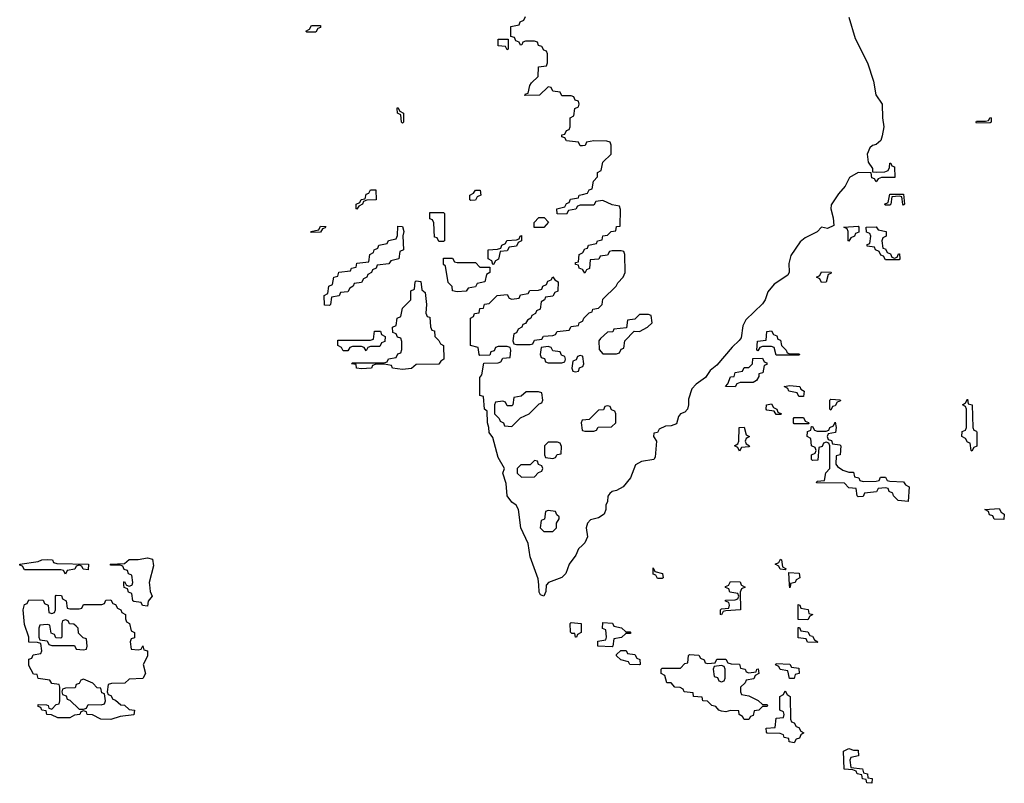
# Model space of a CAD drawing. Header units: inches. Extents: x 2710028 to 2964570, y 496606 to 722708.
# Tile 84 of 228: x 2867529 to 2871852, y 619129 to 622480. Entities that reach past the tile are written whole.
import ezdxf

# ---------------------------------------------------------------- set-up
doc = ezdxf.new("R2010")
doc.units = ezdxf.units.IN
doc.header["$MEASUREMENT"] = 0
for name, color, linetype in [('C8661', 7, 'Continuous'), ('C8662', 7, 'Continuous'), ('C8671', 7, 'Continuous'), ('C8672', 7, 'Continuous')]:
    doc.layers.add(name, color=color, linetype=linetype)

msp = doc.modelspace()

# ---------------------------------------------------------------- linework, layer by layer
at = {"layer": 'C8661', "color": 6}
for points in [[(2868099, 620000), (2868102, 619970), (2868110.5, 619949.5), (2868092.7, 619927.3), (2868090, 619906), (2868068.4, 619908.4), (2868062, 619922), (2868030, 619926), (2868026, 619930), (2868022, 619962), (2868007.3, 619967.3), (2868002, 619982), (2867987.3, 619987.3), (2867986.6, 620000)], [(2867997, 620000), (2867998, 619998), (2868010, 619994), (2868022, 619998), (2868022.7, 620000)], [(2869842, 620000), (2869841.1, 619998.9), (2869838.7, 619970), (2869830, 619949.8), (2869816.5, 619956.5), (2869810, 619968), (2869807.8, 620000)]]:
    msp.add_lwpolyline(points, dxfattribs=at)
for points in [[(2867750, 619894), (2867790, 619894), (2867802, 619898), (2867810, 619914), (2867890, 619914), (2867902, 619918), (2867907.3, 619932.7), (2867930, 619934), (2867938, 619918), (2867950, 619914), (2867958, 619898), (2867974, 619890), (2867978, 619878), (2867994, 619870), (2867994, 619850), (2867998, 619838), (2868012, 619830), (2868018, 619798), (2868034, 619790), (2868032.7, 619767.3), (2868018, 619762), (2868014, 619750), (2868018, 619718), (2868050, 619714), (2868062, 619718), (2868070, 619732), (2868074, 619714), (2868090.5, 619710.5), (2868090, 619686), (2868072, 619650), (2868082, 619610), (2868070, 619588), (2868010, 619586), (2867991.6, 619568.4), (2867932.7, 619567.3), (2867918, 619562), (2867914, 619530), (2867918, 619518), (2867930, 619514), (2867938, 619498), (2867950, 619494), (2867972.7, 619472.7), (2867990, 619472), (2868010, 619452), (2868034, 619450), (2868030.7, 619429.3), (2867970, 619422), (2867930, 619409.2), (2867886, 619410), (2867848.7, 619428.7), (2867826, 619430), (2867822, 619442), (2867810, 619446), (2867798, 619442), (2867794, 619430), (2867770, 619428), (2867750, 619415.3), (2867696.4, 619416.4), (2867668.8, 619428.9), (2867648, 619430), (2867646, 619446), (2867626, 619450), (2867622, 619462), (2867610, 619466), (2867610, 619474), (2867647.3, 619472.7), (2867654, 619470), (2867658, 619458), (2867670, 619454), (2867690, 619474), (2867702, 619478), (2867706, 619490), (2867706, 619550), (2867702, 619562), (2867670, 619566), (2867662, 619582), (2867610, 619588), (2867606, 619606), (2867590, 619608), (2867570, 619646), (2867570, 619674), (2867582, 619678), (2867588, 619692), (2867622, 619698), (2867626, 619710), (2867622, 619742), (2867607.3, 619747.3), (2867570, 619748), (2867569.2, 619770), (2867550, 619826), (2867545.2, 619890), (2867550, 619914), (2867562, 619918), (2867570, 619934), (2867632, 619932), (2867638, 619918), (2867654, 619910), (2867658, 619878), (2867670, 619874), (2867682, 619878), (2867686, 619890), (2867686, 619950), (2867690, 619954), (2867712.7, 619952.7), (2867718, 619938), (2867734, 619930), (2867738, 619898)], [(2867730, 619846), (2867718, 619842), (2867714, 619830), (2867714, 619770), (2867710, 619766), (2867687.3, 619767.3), (2867682, 619782), (2867667.3, 619787.3), (2867662, 619822), (2867650, 619826), (2867618, 619822), (2867614, 619810), (2867614, 619770), (2867618, 619758), (2867650, 619754), (2867658, 619738), (2867670, 619734), (2867770, 619734), (2867778, 619718), (2867810, 619714), (2867822, 619718), (2867826, 619730), (2867822, 619762), (2867807.3, 619767.3), (2867787.3, 619787.3), (2867786, 619810), (2867778, 619818), (2867767.3, 619827.3), (2867748, 619828), (2867742, 619842)], [(2869970, 619769.3), (2869966, 619786), (2869954, 619786), (2869948, 619792), (2869946, 619830), (2869950, 619834), (2869994, 619830), (2869994, 619790), (2869978, 619782), (2869974, 619770)], [(2867810, 619586), (2867798, 619582), (2867790, 619566), (2867778, 619562), (2867772.7, 619547.3), (2867730, 619546), (2867718, 619542), (2867714, 619530), (2867718, 619518), (2867732.7, 619512.7), (2867738, 619498), (2867750, 619494), (2867790, 619454), (2867810, 619454), (2867822, 619458), (2867830, 619474), (2867887.3, 619472.7), (2867902, 619478), (2867906, 619490), (2867902, 619522), (2867890, 619526), (2867886, 619546), (2867870, 619548), (2867850, 619568)]]:
    msp.add_lwpolyline(points, close=True, dxfattribs=at)
at = {"layer": 'C8662', "color": 6}
for points in [[(2870000, 621927.1), (2869990, 621926), (2869982, 621942), (2869930, 621948), (2869922, 621962), (2869910, 621966), (2869910, 621974), (2869922, 621978), (2869930, 621994), (2869942, 621998), (2869946, 622010), (2869946, 622050), (2869962, 622058), (2869966, 622090), (2869982, 622098), (2869986, 622110), (2869982, 622122), (2869967.3, 622127.3), (2869962, 622142), (2869950, 622146), (2869910, 622146), (2869902, 622162), (2869870, 622166), (2869862, 622182), (2869850, 622186), (2869811.6, 622148.4), (2869747.3, 622147.3), (2869750, 622154), (2869762, 622158), (2869768.4, 622191.6), (2869776.4, 622203.6), (2869806, 622230), (2869807.3, 622272.7), (2869842, 622278), (2869846, 622290), (2869846, 622330), (2869842, 622342), (2869830, 622346), (2869822, 622362), (2869807.3, 622367.3), (2869802, 622382), (2869790, 622386), (2869750, 622386), (2869738, 622382), (2869734, 622370), (2869728, 622368), (2869722, 622382), (2869707.3, 622387.3), (2869702, 622402), (2869686, 622406), (2869686, 622450), (2869722, 622458), (2869726, 622470), (2869742, 622478), (2869750, 622494)], [(2870000, 621666), (2869990, 621666), (2869978, 621662), (2869971.6, 621648.4), (2869938, 621642), (2869930, 621626), (2869888.7, 621628.7), (2869888, 621650), (2869922, 621658), (2869930, 621674), (2869942, 621678), (2869947.3, 621692.7), (2869982, 621698), (2869986, 621710), (2870000, 621713.1)], [(2870000, 621383), (2869986, 621390), (2869982, 621402), (2869970, 621406), (2869970, 621414), (2869982, 621418), (2869986, 621450), (2870000, 621457)], [(2869807.8, 620000), (2869806, 620026), (2869770, 620122), (2869761.5, 620181.5), (2869729.7, 620250), (2869719, 620330), (2869709.3, 620350), (2869690, 620362.9), (2869669.7, 620390), (2869664.9, 620444.9), (2869649.7, 620490), (2869658, 620510), (2869630, 620558), (2869606, 620646), (2869590, 620668), (2869589.6, 620689.6), (2869582.7, 620710), (2869582, 620762), (2869569.3, 620770), (2869566, 620826), (2869549, 620830), (2869549.2, 620910), (2869558, 620922), (2869567.3, 620972.7), (2869630, 620974), (2869642, 620978), (2869650, 620994), (2869682, 620998), (2869686, 621030), (2869682, 621042), (2869670, 621046), (2869630, 621046), (2869618, 621042), (2869612.7, 621027.3), (2869598, 621022), (2869592.7, 621007.3), (2869550, 621006), (2869546, 621010), (2869542, 621042), (2869509, 621050), (2869508, 621170), (2869522, 621178), (2869526, 621190), (2869546, 621194), (2869550, 621212), (2869566, 621214), (2869570, 621232), (2869590, 621234), (2869626, 621270), (2869670, 621274), (2869678, 621258), (2869690, 621254), (2869722, 621258), (2869727.3, 621272.7), (2869762, 621278), (2869768.4, 621291.6), (2869807.3, 621292.7), (2869822, 621298), (2869826, 621310), (2869842, 621318), (2869847.3, 621332.7), (2869862, 621338), (2869870, 621351.3), (2869878, 621338), (2869894, 621330), (2869891.6, 621288.4), (2869878, 621282), (2869870, 621266), (2869838, 621262), (2869834, 621250), (2869818, 621242), (2869814, 621210), (2869798, 621202), (2869794, 621190), (2869778, 621182), (2869774, 621170), (2869758, 621162), (2869750, 621146), (2869738, 621142), (2869734, 621130), (2869718, 621122), (2869710, 621106), (2869698, 621102), (2869694, 621070), (2869698, 621058), (2869710, 621054), (2869770, 621054), (2869782, 621058), (2869790, 621074), (2869822, 621078), (2869828.4, 621091.6), (2869870, 621094), (2869882, 621098), (2869888.4, 621111.6), (2869942, 621118), (2869950, 621134), (2869982, 621138), (2869986, 621150), (2870000, 621157)], [(2870000, 621002.7), (2869990, 621006), (2869978, 621002), (2869972.7, 620987.3), (2869958, 620982), (2869954, 620950), (2869958, 620938), (2869970, 620934), (2869982, 620938), (2869987.3, 620952.7), (2870000, 620957.3)], [(2870000, 620722.3), (2869998, 620722), (2869994, 620710), (2869998, 620678), (2870000, 620677.3)], [(2870000, 620174.5), (2869982.3, 620157.7), (2869970.2, 620129.8), (2869941.6, 620090), (2869927.7, 620050), (2869910, 620032.3), (2869850.4, 620009.6), (2869842, 620000)], [(2868022.7, 620000), (2868026, 620010), (2868022, 620042), (2868007.3, 620047.3), (2868002, 620062), (2867987.3, 620067.3), (2867982, 620082), (2867970, 620086), (2867930, 620086), (2867926, 620090), (2867990, 620094), (2868009.4, 620110.6), (2868049.3, 620110.7), (2868090, 620118.8), (2868112.3, 620112.3), (2868116.8, 620083.2), (2868098, 620010), (2868099, 620000)], [(2867986.6, 620000), (2867986, 620010), (2867990, 620014), (2867997, 620000)]]:
    msp.add_lwpolyline(points, dxfattribs=at)
for points in [[(2868790, 622426), (2868786, 622430), (2868802, 622438), (2868810, 622454), (2868850, 622454), (2868850, 622446), (2868838, 622442), (2868830, 622426)], [(2869670, 622348), (2869662, 622362), (2869630, 622366), (2869630, 622394), (2869674, 622394), (2869674, 622350)], [(2869210, 622026), (2869206, 622030), (2869202, 622062), (2869188, 622070), (2869186, 622090), (2869190, 622094), (2869198, 622078), (2869214, 622070), (2869214, 622030)], [(2869010, 621648), (2869006, 621650), (2869006, 621670), (2869022, 621678), (2869028.4, 621691.6), (2869046, 621694), (2869050, 621714), (2869062, 621718), (2869070, 621734), (2869092.7, 621732.7), (2869094, 621690), (2869052.7, 621687.3), (2869038, 621682), (2869034, 621670), (2869018, 621662)], [(2869510, 621686), (2869506, 621690), (2869506, 621710), (2869522, 621718), (2869530, 621732), (2869551.6, 621731.6), (2869554, 621710), (2869538, 621702), (2869530, 621688)], [(2869370, 621506), (2869362, 621522), (2869350, 621526), (2869348, 621588), (2869342, 621602), (2869330, 621606), (2869330, 621634), (2869390, 621634), (2869394, 621630), (2869394, 621510), (2869390, 621506)], [(2869787.3, 621567.3), (2869788, 621590), (2869808.4, 621611.6), (2869831.6, 621611.6), (2869851.6, 621591.6), (2869830, 621568.7)], [(2868810, 621546), (2868808, 621550), (2868842, 621558), (2868850, 621574), (2868872.7, 621572.7), (2868870, 621566), (2868858, 621562), (2868850, 621548)], [(2868890, 621226), (2868867.3, 621227.3), (2868866, 621270), (2868882, 621278), (2868886, 621310), (2868902, 621318), (2868908, 621350), (2868926, 621354), (2868930, 621372), (2868982, 621378), (2868986, 621390), (2869006, 621394), (2869010, 621412), (2869062, 621418), (2869066, 621450), (2869082, 621458), (2869086, 621470), (2869102, 621478), (2869106, 621490), (2869142, 621498), (2869148.4, 621511.6), (2869182, 621518), (2869187.3, 621532.7), (2869190, 621574), (2869210, 621572), (2869216, 621550), (2869212, 621532), (2869214, 621470), (2869198, 621462), (2869194, 621430), (2869158, 621422), (2869150, 621408), (2869098, 621402), (2869094, 621390), (2869078, 621382), (2869074, 621370), (2869058, 621362), (2869054, 621350), (2869038, 621342), (2869030, 621326), (2868998, 621322), (2868994, 621310), (2868978, 621302), (2868970, 621286), (2868938, 621282), (2868931.6, 621268.4), (2868898, 621262), (2868894, 621230)], [(2869606, 621406), (2869602, 621422), (2869586, 621430), (2869586, 621470), (2869627.3, 621472.7), (2869642, 621478), (2869646, 621490), (2869662, 621498), (2869668.4, 621511.6), (2869710, 621514), (2869722, 621518), (2869726, 621530), (2869732.7, 621532.7), (2869732, 621510), (2869718, 621502), (2869710, 621486), (2869678, 621482), (2869670, 621466), (2869638, 621462), (2869631.6, 621428.4), (2869618, 621422), (2869610, 621406)], [(2869450, 621414), (2869530, 621414), (2869550, 621394), (2869594, 621394), (2869594, 621370), (2869578, 621362), (2869572, 621330), (2869538, 621322), (2869530, 621308), (2869498, 621302), (2869490, 621288), (2869450, 621286), (2869429, 621290), (2869428.4, 621308.4), (2869410, 621326), (2869398, 621398), (2869390, 621406), (2869390, 621434), (2869430, 621434), (2869438, 621418)], [(2869210, 620945.2), (2869166, 620950), (2869162, 620962), (2869130, 620968), (2869090, 620966), (2869078, 620962), (2869074, 620950), (2869030, 620947), (2869008, 620950), (2869006, 620966), (2868986, 620970), (2868990, 620974), (2869130, 620974), (2869142, 620978), (2869148.4, 620991.6), (2869182, 620998), (2869190, 621014), (2869202, 621018), (2869207.3, 621032.7), (2869207.3, 621067.3), (2869202, 621082), (2869187.3, 621087.3), (2869182, 621102), (2869167.3, 621107.3), (2869166, 621130), (2869182, 621138), (2869186, 621170), (2869202, 621178), (2869210, 621214), (2869246, 621250), (2869246, 621290), (2869262, 621298), (2869266, 621330), (2869270, 621334), (2869290, 621331.3), (2869294.8, 621294.8), (2869310, 621282), (2869316, 621230), (2869312, 621192), (2869318, 621178), (2869330, 621174), (2869332.7, 621132.7), (2869338, 621118), (2869350, 621114), (2869352, 621090), (2869370, 621072), (2869376.9, 621056.9), (2869390.4, 621050), (2869391, 620990), (2869378, 620982), (2869370, 620968), (2869270, 620966), (2869250, 620949.5)], [(2869050, 621026), (2869042, 621042), (2869030, 621046), (2868990, 621046), (2868978, 621042), (2868970, 621026), (2868950, 621026), (2868942, 621042), (2868926, 621050), (2868926, 621074), (2869070, 621074), (2869082, 621078), (2869087.3, 621112.7), (2869112.7, 621112.7), (2869118, 621098), (2869134, 621090), (2869132.7, 621067.3), (2869118, 621062), (2869110, 621046), (2869070, 621046), (2869058, 621042)], [(2869850, 621046), (2869818, 621042), (2869814, 621010), (2869818, 620998), (2869832.7, 620992.7), (2869838, 620978), (2869850, 620974), (2869910, 620974), (2869922, 620978), (2869926, 620990), (2869922, 621002), (2869907.3, 621007.3), (2869902, 621022), (2869870, 621026), (2869862, 621042)], [(2869807.3, 620847.3), (2869752.7, 620847.3), (2869731.6, 620828.4), (2869698, 620822), (2869694, 620790), (2869690, 620786), (2869670, 620786), (2869662, 620802), (2869650, 620806), (2869618, 620802), (2869614, 620790), (2869614, 620750), (2869634, 620730), (2869638, 620718), (2869654, 620710), (2869658, 620698), (2869690, 620694), (2869727.3, 620732.7), (2869766, 620750), (2869810, 620794), (2869822, 620798), (2869826, 620810), (2869822, 620842)], [(2869890, 620626), (2869850, 620626), (2869834, 620610), (2869834, 620570), (2869838, 620558), (2869870, 620554), (2869882, 620558), (2869888.4, 620571.6), (2869906, 620574), (2869907.3, 620607.3), (2869902, 620622)], [(2869790, 620546), (2869770, 620526), (2869730, 620526), (2869714, 620510), (2869714, 620490), (2869732.7, 620472.7), (2869790, 620474), (2869807.3, 620492.7), (2869822, 620498), (2869826, 620510), (2869822, 620522), (2869807.3, 620527.3), (2869802, 620542)], [(2869850, 620326), (2869838, 620322), (2869832.7, 620287.3), (2869818, 620282), (2869814, 620250), (2869830, 620234), (2869870, 620234), (2869886, 620250), (2869886, 620270), (2869898, 620290), (2869898, 620298), (2869887.3, 620307.3), (2869882, 620322)], [(2867830, 620066), (2867808.4, 620068.4), (2867802, 620082), (2867790, 620086), (2867778, 620082), (2867771.6, 620068.4), (2867738, 620062), (2867730, 620046), (2867722, 620062), (2867710, 620066), (2867550, 620066), (2867542, 620082), (2867530, 620086), (2867529.3, 620090), (2867610, 620102), (2867626, 620110), (2867650, 620110.8), (2867674, 620110), (2867678, 620098), (2867692.7, 620092.7), (2867832, 620090)]]:
    msp.add_lwpolyline(points, close=True, dxfattribs=at)
at = {"layer": 'C8671', "color": 6}
for points in [[(2870697.3, 620000), (2870698, 619998), (2870714, 619990), (2870698, 619982), (2870692.7, 619967.3), (2870694, 619890), (2870630, 619886), (2870618, 619882), (2870610, 619868), (2870606, 619870), (2870606, 619890), (2870610, 619894), (2870642, 619898), (2870646, 619910), (2870642, 619922), (2870627.3, 619927.3), (2870627.3, 619932.7), (2870670, 619934), (2870682, 619938), (2870686, 619950), (2870682, 619962), (2870647.3, 619967.3), (2870642, 619982), (2870627.3, 619987.3), (2870627.3, 619992.7), (2870642, 619998), (2870643, 620000)], [(2870912.8, 620000), (2870910, 619986), (2870909.2, 620000)]]:
    msp.add_lwpolyline(points, dxfattribs=at)
for points in [[(2870990, 619846), (2870947.3, 619847.3), (2870947.3, 619912.7), (2870954, 619910), (2870958, 619898), (2870991.3, 619891.3), (2870994, 619874), (2871012, 619870), (2870998, 619862)], [(2870190, 619794), (2870210, 619794), (2870212, 619790), (2870210, 619786), (2870190, 619786), (2870171.6, 619768.4), (2870138, 619762), (2870134, 619730), (2870130, 619728), (2870068, 619730), (2870067.3, 619752.7), (2870102, 619758), (2870106, 619770), (2870102, 619802), (2870088, 619808), (2870090, 619834), (2870131.6, 619831.6), (2870138, 619818), (2870171.6, 619811.6)], [(2871030, 619746), (2870988.4, 619748.4), (2870982, 619762), (2870947.3, 619767.3), (2870947.3, 619812.7), (2870952.7, 619812.7), (2870958, 619798), (2870990, 619794), (2870998, 619778), (2871010, 619774), (2871018, 619758), (2871034, 619750)], [(2870250, 619648), (2870208, 619650), (2870202, 619662), (2870168, 619670), (2870150, 619688), (2870150, 619694), (2870168, 619712), (2870191.6, 619711.6), (2870198, 619698), (2870230, 619694), (2870238, 619678), (2870252, 619672), (2870254, 619650)], [(2870550, 619654), (2870582, 619658), (2870590, 619674), (2870630, 619674), (2870638, 619658), (2870652.7, 619652.7), (2870690, 619651.3), (2870694, 619634), (2870714, 619630), (2870718, 619618), (2870730, 619614), (2870762, 619618), (2870766, 619630), (2870771.6, 619631.6), (2870774, 619610), (2870758, 619602), (2870752.7, 619587.3), (2870718, 619582), (2870714, 619570), (2870694, 619550), (2870694, 619530), (2870698, 619518), (2870730, 619512), (2870771.6, 619491.6), (2870790, 619474), (2870810, 619474), (2870814, 619470), (2870810, 619466), (2870790, 619466), (2870774, 619450), (2870754, 619446), (2870750, 619426), (2870738, 619422), (2870730, 619408), (2870710, 619408), (2870702, 619422), (2870688, 619430), (2870686, 619446), (2870650, 619448), (2870630, 619442), (2870610, 619445.2), (2870598, 619450), (2870585.6, 619465.6), (2870568, 619470), (2870549, 619489), (2870528, 619490), (2870526, 619506), (2870488, 619510), (2870486, 619526), (2870446, 619530), (2870442, 619542), (2870428.7, 619548.7), (2870406, 619550), (2870389, 619569), (2870370, 619569.4), (2870362, 619602), (2870346, 619610), (2870346, 619630), (2870350, 619634), (2870430, 619634), (2870450, 619654), (2870462, 619658), (2870466, 619690), (2870470, 619694), (2870511.6, 619691.6), (2870518, 619678), (2870534, 619670), (2870538, 619658)], [(2870930, 619588.7), (2870909, 619589), (2870902, 619622), (2870868.4, 619628.4), (2870862, 619642), (2870848, 619648), (2870850, 619654), (2870910, 619652), (2870918, 619638), (2870950, 619634), (2870952, 619610), (2870934, 619606)], [(2870610, 619646), (2870578, 619642), (2870574, 619630), (2870578, 619598), (2870592.7, 619592.7), (2870598, 619578), (2870610, 619574), (2870622, 619578), (2870626, 619590), (2870626, 619630), (2870622, 619642)], [(2870930, 619306), (2870908, 619310), (2870906, 619326), (2870886, 619330), (2870882, 619342), (2870867.3, 619347.3), (2870810.8, 619349.2), (2870807.3, 619352.7), (2870806, 619370), (2870846, 619374), (2870850, 619414), (2870882, 619418), (2870886, 619430), (2870882, 619442), (2870866, 619450), (2870866, 619510), (2870882, 619518), (2870890, 619534), (2870898, 619518), (2870912, 619510), (2870914, 619410), (2870918, 619398), (2870930, 619394), (2870938, 619378), (2870950, 619374), (2870958, 619358), (2870972, 619350), (2870958, 619342), (2870952.7, 619327.3), (2870938, 619322)], [(2871190, 619274), (2871210, 619274), (2871211.2, 619248.9), (2871178, 619242), (2871174, 619230), (2871178, 619198), (2871230, 619192), (2871234, 619174), (2871250.9, 619170.9), (2871252.7, 619152.7), (2871272, 619150), (2871270, 619128.7), (2871248, 619130), (2871246, 619146), (2871230, 619148), (2871226, 619166), (2871206, 619170), (2871202, 619182), (2871187.3, 619187.3), (2871148.7, 619190), (2871146, 619270), (2871170, 619282)]]:
    msp.add_lwpolyline(points, close=True, dxfattribs=at)
at = {"layer": 'C8672', "color": 6}
for points in [[(2871170, 622491.3), (2871197.6, 622397.6), (2871251.2, 622291.2), (2871277.4, 622210), (2871287.3, 622150), (2871316.3, 622110), (2871317.1, 622050), (2871322.8, 622010), (2871316.4, 621970), (2871310, 621949.5), (2871290, 621932.7), (2871272.8, 621927.2), (2871262, 621918), (2871250.6, 621890), (2871254, 621854), (2871272.7, 621827.3), (2871272.7, 621812.7), (2871290, 621811.3), (2871327.3, 621812.7), (2871342, 621818), (2871348.4, 621831.6), (2871349, 621850), (2871354, 621850), (2871358, 621838), (2871370, 621834), (2871372, 621788), (2871312.7, 621787.3), (2871298, 621782), (2871290, 621768), (2871282, 621782), (2871270, 621786), (2871268, 621808), (2871210, 621809.3), (2871172.8, 621787.2), (2871153, 621750), (2871123.7, 621716.3), (2871092.5, 621667.5), (2871090.4, 621650), (2871101.3, 621610), (2871103.6, 621576.4), (2871076, 621564), (2871050, 621569), (2871030.4, 621549.6), (2870977.8, 621522.2), (2870955.6, 621504.4), (2870914.9, 621445.1), (2870905.5, 621410), (2870907.7, 621372.3), (2870901.4, 621358.6), (2870841.1, 621318.9), (2870813.8, 621286.2), (2870802.4, 621250), (2870790, 621232.3), (2870716.7, 621163.3), (2870703.4, 621136.6), (2870696.2, 621083.8), (2870688.6, 621071.4), (2870657.6, 621042.4), (2870590, 620964.5), (2870560.3, 620939.7), (2870540.7, 620910), (2870499.8, 620880.2), (2870480.5, 620859.5), (2870465.4, 620814.6), (2870466, 620790), (2870460.7, 620770), (2870450, 620757.2), (2870430.5, 620749.5), (2870421.7, 620738.3), (2870413.1, 620706.9), (2870390, 620697), (2870364, 620696), (2870336.9, 620683.1), (2870330, 620668), (2870314, 620666), (2870312, 620650), (2870324.7, 620630), (2870319.8, 620560.2), (2870314, 620550), (2870259.1, 620540.9), (2870233.4, 620526.6), (2870210.8, 620470), (2870178.8, 620430), (2870150, 620413.2), (2870130.7, 620409.3), (2870119.6, 620400.4), (2870111.2, 620388.9), (2870110, 620366), (2870102, 620350), (2870102.8, 620330), (2870094.9, 620310), (2870070, 620293.2), (2870035.3, 620284.7), (2870022, 620270), (2870016, 620250), (2870022, 620210), (2870010, 620184), (2870000, 620174.5)], [(2870000, 621713.1), (2870022, 621718), (2870030, 621734), (2870042, 621738), (2870048.4, 621771.6), (2870066, 621790), (2870066, 621810), (2870082, 621818), (2870090, 621854), (2870126, 621890), (2870126, 621930), (2870122, 621942), (2870107.3, 621947.3), (2870050, 621948), (2870018, 621942), (2870011.6, 621928.4), (2870000, 621927.1)], [(2870000, 621457), (2870002, 621458), (2870010, 621474), (2870022, 621478), (2870026, 621490), (2870062, 621498), (2870066, 621510), (2870086, 621514), (2870090, 621532), (2870110, 621534), (2870126, 621550), (2870146, 621554), (2870150, 621572), (2870166, 621574), (2870167.3, 621647.3), (2870162, 621662), (2870130, 621668), (2870090, 621686), (2870058, 621682), (2870050, 621666), (2870000, 621666)], [(2870000, 621157), (2870002, 621158), (2870006, 621170), (2870030, 621194), (2870042, 621198), (2870046, 621210), (2870070, 621214), (2870086, 621230), (2870090, 621254), (2870148, 621310), (2870154.6, 621325.4), (2870178, 621350), (2870188, 621370), (2870186, 621450), (2870182, 621462), (2870170, 621466), (2870130, 621466), (2870118, 621462), (2870110, 621446), (2870078, 621442), (2870071.6, 621428.4), (2870034, 621426), (2870031.6, 621388.4), (2870018, 621382), (2870010, 621368), (2870002, 621382), (2870000, 621383)], [(2870000, 620957.3), (2870002, 620958), (2870006, 620970), (2870002, 621002), (2870000, 621002.7)], [(2870000, 620677.3), (2870010, 620674), (2870050, 620674), (2870062, 620678), (2870068.4, 620691.6), (2870127.3, 620692.7), (2870146, 620710), (2870146, 620750), (2870142, 620762), (2870127.3, 620767.3), (2870122, 620782), (2870110, 620786), (2870098, 620782), (2870092, 620768), (2870070, 620766), (2870030, 620726), (2870000, 620722.3)], [(2870909.2, 620000), (2870906, 620054), (2870951.6, 620051.6), (2870954, 620030), (2870938, 620022), (2870934, 620010), (2870914, 620006), (2870912.8, 620000)], [(2870643, 620000), (2870650, 620014), (2870692.7, 620012.7), (2870697.3, 620000)]]:
    msp.add_lwpolyline(points, dxfattribs=at)
for points in [[(2871730, 622026), (2871728, 622030), (2871730, 622034), (2871770, 622034), (2871782, 622038), (2871790, 622051.3), (2871794, 622050), (2871794, 622030), (2871790, 622028)], [(2871410, 621666), (2871406, 621670), (2871402, 621702), (2871390, 621706), (2871358, 621702), (2871354, 621670), (2871350, 621666), (2871330, 621666), (2871326, 621670), (2871342, 621678), (2871350, 621714), (2871410, 621714), (2871414, 621670)], [(2871170, 621508), (2871166, 621510), (2871166, 621550), (2871162, 621562), (2871148, 621570), (2871210, 621574), (2871214, 621570), (2871212.7, 621547.3), (2871198, 621542), (2871194, 621530), (2871178, 621522)], [(2871370, 621434), (2871382, 621438), (2871388, 621452), (2871392, 621452), (2871394, 621430), (2871390, 621426), (2871330, 621426), (2871322, 621442), (2871310, 621446), (2871302, 621462), (2871286, 621470), (2871282, 621482), (2871250, 621486), (2871250, 621494), (2871262, 621498), (2871266, 621530), (2871262, 621542), (2871247.3, 621547.3), (2871246, 621570), (2871290, 621571.3), (2871298, 621558), (2871334, 621550), (2871334, 621530), (2871318, 621522), (2871314, 621510), (2871318, 621478), (2871330, 621474), (2871338, 621458), (2871352.7, 621452.7), (2871358, 621438)], [(2871050, 621326), (2871042, 621342), (2871028, 621350), (2871042, 621358), (2871050, 621374), (2871091.6, 621371.6), (2871090, 621366), (2871078, 621362), (2871070, 621328)], [(2870290, 621186), (2870250, 621186), (2870230, 621166), (2870198, 621162), (2870192.7, 621127.3), (2870138, 621122), (2870134, 621110), (2870110, 621108), (2870079.6, 621080.4), (2870072, 621070), (2870072.7, 621032.7), (2870090, 621014), (2870150, 621014), (2870162, 621018), (2870170, 621034), (2870182, 621038), (2870186, 621070), (2870227.3, 621112.7), (2870250, 621112), (2870286, 621130), (2870306, 621150), (2870302, 621182)], [(2870910, 621014), (2870950, 621014), (2870954, 621010), (2870950, 621008), (2870850, 621008), (2870842, 621042), (2870830, 621046), (2870790, 621046), (2870778, 621042), (2870770, 621026), (2870766, 621030), (2870768.4, 621068.4), (2870806, 621074), (2870810, 621112), (2870830, 621114), (2870838, 621098), (2870852.7, 621092.7), (2870858, 621078), (2870870, 621074), (2870874, 621050), (2870894, 621030), (2870898, 621018)], [(2870670, 620868), (2870628, 620870), (2870638, 620882), (2870650, 620912), (2870666, 620914), (2870670, 620932), (2870702, 620938), (2870710, 620954), (2870730, 620954), (2870746, 620970), (2870747.3, 620992.7), (2870790, 620994), (2870798, 620978), (2870810, 620974), (2870810, 620966), (2870798, 620962), (2870792, 620930), (2870774, 620926), (2870774, 620914), (2870763.6, 620896.4), (2870750, 620888), (2870692.7, 620887.3), (2870678, 620882)], [(2870950, 620826), (2870942, 620842), (2870906, 620850), (2870902, 620862), (2870886, 620870), (2870910, 620874), (2870954, 620870), (2870958, 620858), (2870974, 620850), (2870970, 620826)], [(2870850, 620748), (2870842, 620762), (2870810, 620766), (2870806, 620770), (2870808, 620790), (2870830, 620794), (2870838, 620778), (2870854, 620770), (2870858, 620758), (2870874, 620750), (2870870, 620748)], [(2871090, 620766), (2871086, 620770), (2871086, 620810), (2871090, 620814), (2871132, 620812), (2871132.7, 620807.3), (2871118, 620802), (2871110, 620786), (2871098, 620782)], [(2871710, 620586), (2871706, 620590), (2871702, 620622), (2871690, 620626), (2871682, 620642), (2871666, 620650), (2871667.3, 620672.7), (2871682, 620678), (2871686, 620690), (2871686, 620770), (2871682, 620782), (2871668, 620790), (2871682, 620798), (2871690, 620814), (2871694, 620794), (2871711.3, 620790), (2871714, 620690), (2871718, 620678), (2871730, 620674), (2871731.6, 620668.4), (2871731.6, 620608.4), (2871718, 620602)], [(2870930, 620706), (2870926, 620710), (2870926, 620730), (2870930, 620734), (2870970, 620734), (2870978, 620718), (2870992.7, 620712.7), (2870994, 620706), (2870990, 620706)], [(2870690, 620586), (2870682, 620602), (2870668, 620610), (2870682, 620618), (2870686, 620630), (2870688, 620690), (2870710, 620692), (2870718, 620658), (2870734, 620650), (2870718, 620642), (2870714, 620630), (2870718, 620618), (2870734, 620610), (2870730, 620606), (2870698, 620602)], [(2871170, 620494), (2871190, 620494), (2871194, 620474), (2871214, 620470), (2871218, 620458), (2871232.7, 620452.7), (2871290, 620454), (2871302, 620458), (2871308.4, 620471.6), (2871330, 620472), (2871338, 620458), (2871350, 620454), (2871410, 620452), (2871418, 620438), (2871434, 620430), (2871430, 620366), (2871386, 620370), (2871366, 620390), (2871362, 620402), (2871346, 620410), (2871342, 620422), (2871330, 620426), (2871298, 620422), (2871291.6, 620408.4), (2871238, 620402), (2871232.7, 620387.3), (2871210, 620386), (2871206, 620390), (2871202, 620422), (2871170, 620426), (2871150, 620446), (2871027.3, 620447.3), (2871030, 620454), (2871062, 620458), (2871068.4, 620491.6), (2871086, 620510), (2871086, 620610), (2871082, 620622), (2871070, 620626), (2871058, 620622), (2871052.7, 620607.3), (2871038, 620602), (2871032.7, 620547.3), (2871010, 620546), (2871006, 620550), (2871006, 620570), (2871022, 620578), (2871026, 620590), (2871022, 620602), (2871006, 620610), (2871002, 620642), (2870986, 620650), (2870987.3, 620672.7), (2871002, 620678), (2871006, 620694), (2871010, 620694), (2871018, 620678), (2871030, 620674), (2871070, 620674), (2871082, 620678), (2871086, 620690), (2871102, 620698), (2871110, 620714), (2871114, 620690), (2871111.6, 620668.4), (2871078, 620662), (2871074, 620650), (2871078, 620638), (2871092.7, 620632.7), (2871098, 620618), (2871130, 620614), (2871134, 620610), (2871132, 620570), (2871114, 620566), (2871112, 620530), (2871119.6, 620519.6), (2871143.6, 620503.6)], [(2871850, 620286), (2871808, 620288), (2871802, 620302), (2871787.3, 620307.3), (2871782, 620322), (2871766, 620330), (2871830, 620334), (2871838, 620318), (2871852, 620310)], [(2870890, 620066), (2870868.4, 620068.4), (2870862, 620082), (2870846, 620090), (2870862, 620098), (2870870, 620112), (2870874, 620110), (2870878, 620078), (2870894, 620070)], [(2870330, 620028), (2870322, 620042), (2870310, 620046), (2870310, 620074), (2870318, 620058), (2870352, 620050), (2870354, 620030), (2870350, 620028)]]:
    msp.add_lwpolyline(points, close=True, dxfattribs=at)

doc.saveas('drawing.dxf')
